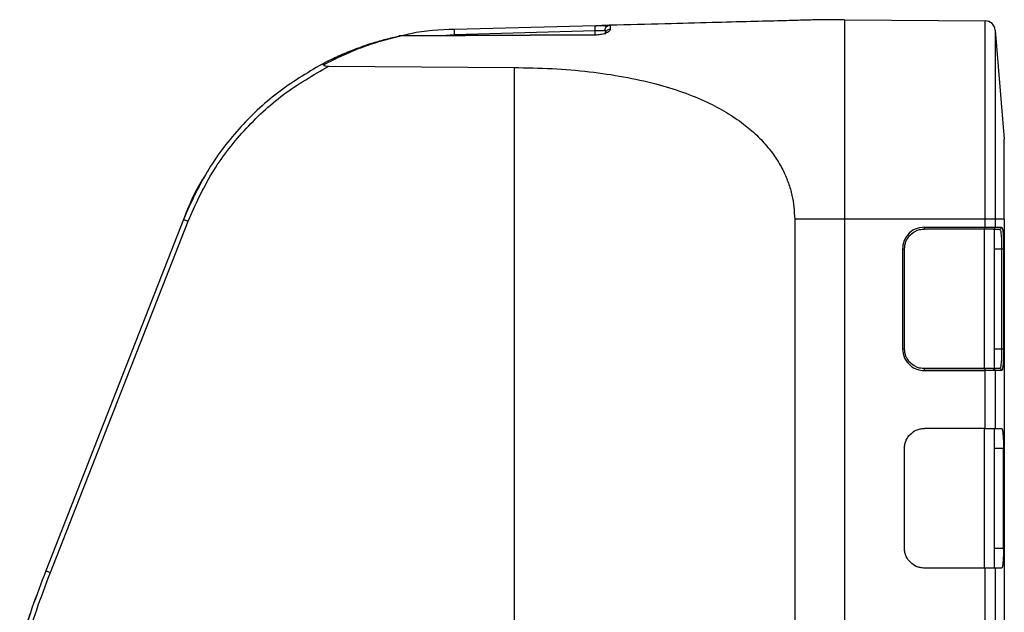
# Model space of a CAD drawing. Header units: millimetres. Extents: x -400 to 1650, y 544 to 1669.
# Tile 3 of 33: x -375 to -277, y 1128 to 1187. Entities that reach past the tile are written whole.
import ezdxf

# ---------------------------------------------------------------- set-up
doc = ezdxf.new("R2010")
doc.units = ezdxf.units.MM

# ---------------------------------------------------------------- blocks, each defined once
blk = doc.blocks.new('Drawing View9')
at = {"color": 7, "linetype": 'Continuous', "lineweight": 25}
for p, q in [((74.591, 193.425), (60.483, 193.056)), ((74.59, 193.388), (74.591, 193.425)), ((76.059, 193.463), (75.804, 193.427)), ((76.072, 193.464), (76.009, 193.462)), ((76.084, 193.464), (76.084, 193.052)), ((99.584, 194.027), (97.584, 194.027)), ((99.584, 194.027), (113.682, 193.904)), ((113.682, 174.027), (113.682, 193.904)), ((74.602, 192.521), (55.056, 192.405)), ((74.604, 192.483), (55.059, 192.364)), ((59.231, 192.43), (60.489, 192.555)), ((60.489, 192.556), (74.597, 192.925)), ((74.597, 192.521), (74.597, 192.925)), ((75.548, 192.963), (75.584, 192.964)), ((75.584, 192.964), (75.584, 192.577)), ((114.67, 192.987), (114.67, 174.027)), ((114.67, 192.987), (115.584, 182.027)), ((51.754, 191.509), (47.883, 189.907)), ((54.968, 192.332), (51.952, 191.575)), ((47.896, 189.363), (66.459, 189.226)), ((66.459, 189.226), (66.459, 126.835)), ((115.584, 174.027), (115.584, 182.027)), ((33.331, 173.997), (19.544, 138.761)), ((33.331, 173.997), (19.544, 138.761)), ((20.006, 138.578), (33.791, 173.812)), ((94.584, 174.027), (94.584, 127.544)), ((99.584, 174.027), (94.584, 174.027)), ((99.584, 174.027), (99.584, 18.027)), ((113.682, 174.027), (99.584, 174.027)), ((113.682, 173.227), (113.682, 174.027)), ((114.67, 174.027), (113.682, 174.027)), ((114.67, 174.027), (114.67, 173.227)), ((115.584, 174.027), (114.67, 174.027)), ((115.584, 174.027), (115.584, 18.027)), ((113.681, 173.027), (107.584, 173.027)), ((113.584, 173.027), (107.584, 173.027)), ((107.585, 173.227), (113.682, 173.227)), ((113.584, 159.027), (113.584, 173.027)), ((113.682, 173.227), (114.67, 173.227)), ((114.584, 173.042), (114.584, 159.012)), ((114.584, 173.027), (115.133, 173.027)), ((114.67, 173.227), (115.332, 173.227)), ((115.133, 173.027), (115.167, 172.953)), ((115.505, 171.774), (115.515, 171.027)), ((105.385, 171.027), (105.385, 161.027)), ((105.584, 171.027), (105.385, 171.027)), ((105.584, 161.027), (105.584, 171.027)), ((115.316, 171.027), (114.584, 171.027)), ((115.515, 171.027), (115.316, 171.027)), ((115.316, 171.027), (115.316, 161.027)), ((115.515, 171.027), (115.515, 161.027)), ((105.385, 161.027), (105.584, 161.027)), ((114.584, 161.027), (115.316, 161.027)), ((115.316, 161.027), (115.515, 161.027)), ((115.515, 161.027), (115.502, 160.181)), ((107.584, 159.027), (113.681, 159.027)), ((113.584, 159.027), (107.584, 159.027)), ((115.133, 159.027), (114.584, 159.027)), ((115.168, 159.103), (115.133, 159.027)), ((107.585, 158.827), (113.682, 158.827)), ((113.682, 153.027), (113.682, 158.827)), ((114.67, 158.827), (113.682, 158.827)), ((114.67, 158.827), (114.67, 153.027)), ((115.332, 158.827), (114.67, 158.827)), ((113.682, 153.027), (107.584, 153.027)), ((113.584, 139.027), (113.584, 153.027)), ((113.682, 153.027), (114.67, 153.027)), ((114.584, 153.027), (114.584, 139.027)), ((114.67, 153.027), (115.334, 153.027)), ((105.584, 141.027), (105.584, 151.027)), ((115.5, 151.027), (114.584, 151.027)), ((115.5, 141.027), (115.5, 151.027)), ((114.584, 141.027), (115.5, 141.027)), ((113.682, 139.027), (107.584, 139.027)), ((113.682, 133.227), (113.682, 139.027)), ((114.67, 139.027), (113.682, 139.027)), ((114.67, 139.027), (114.67, 133.227)), ((115.334, 139.027), (114.67, 139.027))]:
    blk.add_line(p, q, dxfattribs=at)
for centre, radius, start, end in [((113.674, 192.904), 1, 4.76364, 89.5), ((55.059, 191.905), 0.5, 90.38679, 102.51995), ((101.854, 173.177), 5.731, 358.5002, 0.49983), ((107.951, 173.177), 5.731, 358.50021, 0.49983), ((115.132, 173.227), 0.2, 270.09933, 0.09896), ((101.854, 158.877), 5.731, 359.50017, 1.4998), ((107.951, 158.877), 5.731, 359.50017, 1.49979), ((115.132, 158.827), 0.2, 359.90104, 89.9007)]:
    blk.add_arc(centre, radius, start, end, dxfattribs=at)
for points, knots in [([(75.98, 193.461), (75.937, 193.46), (75.828, 193.457), (75.491, 193.443), (75.048, 193.421), (74.732, 193.4), (74.577, 193.39)], [0, 0, 0, 0, 0.189567, 0.469456, 0.739643, 1, 1, 1, 1]), ([(75.982, 193.461), (75.938, 193.46), (75.829, 193.457), (75.491, 193.443), (75.049, 193.421), (74.733, 193.4), (74.577, 193.39)], [0, 0, 0, 0, 0.1907904, 0.4700646, 0.7398399, 1, 1, 1, 1]), ([(75.794, 193.422), (75.735, 193.421), (75.617, 193.418), (75.321, 193.41), (74.967, 193.4), (74.707, 193.393), (74.577, 193.39)], [0, 0, 0, 0, 0.250096, 0.500161, 0.750128, 1, 1, 1, 1]), ([(74.597, 192.925), (74.596, 192.991), (74.593, 193.123), (74.59, 193.282), (74.589, 193.375), (74.59, 193.388), (74.59, 193.388)], [0, 0, 0, 0, 0.32965, 0.659301, 0.988951, 1, 1, 1, 1]), ([(76.06, 193.463), (75.976, 193.458), (75.814, 193.449), (75.631, 193.356), (75.543, 193.311)], [0, 0, 0, 0, 0.513473, 1, 1, 1, 1]), ([(75.584, 192.964), (75.586, 193.003), (75.591, 193.076), (75.634, 193.196), (75.71, 193.307), (75.815, 193.391), (75.936, 193.45), (76.028, 193.459), (76.084, 193.464)], [0, 0, 0, 0, 0.1484583, 0.2795209, 0.4886992, 0.6514568, 0.7899051, 1, 1, 1, 1]), ([(97.584, 194.027), (97.58, 194.027), (97.573, 194.027), (97.495, 194.025), (97.183, 194.017), (96.596, 194.001), (95.857, 193.982), (95.108, 193.962), (94.228, 193.939), (92.581, 193.896), (89.927, 193.827), (86.039, 193.725), (81.336, 193.602), (77.924, 193.512), (76.084, 193.464)], [0, 0, 0, 0, 0.005992, 0.012355, 0.02731, 0.070693, 0.100389, 0.135708, 0.176771, 0.223654, 0.363742, 0.5397, 0.751746, 1, 1, 1, 1]), ([(47.218, 189.573), (47.59, 189.764), (48.438, 190.2), (49.723, 190.768), (51.067, 191.29), (52.329, 191.713), (53.625, 192.089), (54.497, 192.289), (54.95, 192.393)], [0, 0, 0, 0, 0.152973, 0.349543, 0.5139, 0.681267, 0.834352, 1, 1, 1, 1]), ([(55.059, 192.364), (55.04, 192.375), (55.003, 192.399), (54.968, 192.395), (54.95, 192.393)], [0, 0, 0, 0, 0.502721, 1, 1, 1, 1]), ([(55.056, 192.402), (55.056, 192.402), (55.057, 192.403), (55.058, 192.378), (55.059, 192.364)], [0, 0, 0, 0, 0.3960423, 1, 1, 1, 1]), ([(60.483, 193.056), (59.012, 192.998), (57.246, 192.929), (55.546, 192.481), (55.263, 192.406)], [0, 0, 0, 0, 0.833231, 1, 1, 1, 1]), ([(74.597, 192.925), (74.677, 192.928), (74.827, 192.934), (75.07, 192.944), (75.333, 192.954), (75.449, 192.959), (75.513, 192.961)], [0, 0, 0, 0, 0.204057, 0.382508, 0.661505, 1, 1, 1, 1]), ([(74.604, 192.483), (74.604, 192.497), (74.603, 192.52), (74.602, 192.518), (74.602, 192.518)], [0, 0, 0, 0, 0.621051, 1, 1, 1, 1]), ([(76.084, 193.052), (76.062, 192.986), (76.017, 192.85), (75.67, 192.654), (75.245, 192.539), (74.877, 192.489), (74.694, 192.485), (74.604, 192.483)], [0, 0, 0, 0, 0.2574604, 0.5232005, 0.7752018, 0.8893121, 1, 1, 1, 1]), ([(55.059, 192.364), (54.378, 192.198), (53.015, 191.866), (51.089, 191.205), (49.203, 190.429), (47.994, 189.798), (47.378, 189.477)], [0, 0, 0, 0, 0.249663, 0.499597, 0.745158, 1, 1, 1, 1]), ([(47.218, 189.573), (45.691, 188.66), (42.636, 186.836), (38.774, 183.122), (35.526, 178.861), (34.062, 175.618), (33.331, 173.997)], [0, 0, 0, 0, 0.25, 0.5, 0.75, 1, 1, 1, 1]), ([(47.378, 189.477), (47.35, 189.505), (47.303, 189.552), (47.251, 189.579), (47.23, 189.575), (47.218, 189.573)], [0, 0, 0, 0, 0.418162, 0.688804, 1, 1, 1, 1]), ([(47.378, 189.477), (47.387, 189.468), (47.408, 189.449), (47.471, 189.416), (47.631, 189.371), (47.786, 189.366), (47.896, 189.363)], [0, 0, 0, 0, 0.091539, 0.190398, 0.425297, 1, 1, 1, 1]), ([(66.459, 189.226), (67.733, 189.206), (70.268, 189.167), (73.94, 188.847), (77.418, 188.343), (80.535, 187.658), (83.335, 186.806), (85.695, 185.845), (87.73, 184.771), (89.385, 183.658), (90.774, 182.478), (91.878, 181.297), (92.773, 180.081), (93.458, 178.878), (93.972, 177.658), (94.453, 176.07), (94.532, 174.834), (94.584, 174.027)], [0, 0, 0, 0, 0.105707, 0.210416, 0.306913, 0.400595, 0.480777, 0.557458, 0.620739, 0.681034, 0.731462, 0.779709, 0.821303, 0.861486, 0.897722, 0.933187, 1, 1, 1, 1]), ([(35.517, 178.391), (35.419, 178.247), (34.493, 176.895), (33.879, 175.364), (33.33, 173.997)], [0, 0, 0, 0, 0.106575, 1, 1, 1, 1]), ([(107.585, 173.227), (107.261, 173.185), (106.615, 173.101), (105.896, 172.514), (105.463, 171.792), (105.411, 171.284), (105.385, 171.027)], [0, 0, 0, 0, 0.281253, 0.55881, 0.777142, 1, 1, 1, 1]), ([(105.584, 171.027), (105.611, 171.282), (105.653, 171.67), (105.903, 172.135), (106.211, 172.516), (106.624, 172.808), (107.117, 172.994), (107.421, 173.016), (107.584, 173.027)], [0, 0, 0, 0, 0.24248, 0.369367, 0.499649, 0.70963, 0.844871, 1, 1, 1, 1]), ([(114.474, 173.027), (114.454, 173.027), (114.413, 173.027), (114.22, 173.027), (113.972, 173.027), (113.777, 173.027), (113.681, 173.027)], [0, 0, 0, 0, 0.25044, 0.503712, 0.754302, 1, 1, 1, 1]), ([(114.474, 173.027), (114.5, 173.031), (114.552, 173.037), (114.608, 173.077), (114.641, 173.12), (114.664, 173.166), (114.668, 173.204), (114.67, 173.227)], [0, 0, 0, 0, 0.250261, 0.49868, 0.641234, 0.77246, 1, 1, 1, 1]), ([(114.474, 173.027), (114.506, 173.032), (114.57, 173.041), (114.579, 173.042), (114.584, 173.042)], [0, 0, 0, 0, 0.503299, 1, 1, 1, 1]), ([(115.167, 172.953), (115.179, 172.934), (115.215, 172.88), (115.256, 172.544), (115.287, 172.137), (115.31, 171.671), (115.314, 171.282), (115.316, 171.027)], [0, 0, 0, 0, 0.1453952, 0.4299334, 0.5787663, 0.7235774, 1, 1, 1, 1]), ([(115.332, 173.227), (115.359, 173.185), (115.412, 173.102), (115.474, 172.521), (115.495, 172.002), (115.505, 171.774)], [0, 0, 0, 0, 0.357819, 0.717923, 1, 1, 1, 1]), ([(105.385, 161.027), (105.427, 160.702), (105.511, 160.057), (106.099, 159.338), (106.821, 158.904), (107.329, 158.853), (107.585, 158.827)], [0, 0, 0, 0, 0.281253, 0.558809, 0.777143, 1, 1, 1, 1]), ([(107.584, 159.027), (107.421, 159.039), (107.117, 159.06), (106.624, 159.246), (106.211, 159.538), (105.903, 159.919), (105.653, 160.384), (105.611, 160.772), (105.584, 161.027)], [0, 0, 0, 0, 0.155142, 0.290381, 0.50031, 0.630633, 0.757541, 1, 1, 1, 1]), ([(115.316, 161.027), (115.314, 160.772), (115.31, 160.383), (115.287, 159.916), (115.256, 159.51), (115.215, 159.175), (115.18, 159.121), (115.168, 159.103)], [0, 0, 0, 0, 0.277507, 0.422882, 0.572291, 0.857563, 1, 1, 1, 1]), ([(115.502, 160.181), (115.497, 160.057), (115.486, 159.795), (115.462, 159.462), (115.434, 159.174), (115.391, 158.903), (115.356, 158.858), (115.332, 158.827)], [0, 0, 0, 0, 0.158789, 0.335175, 0.511671, 0.670682, 1, 1, 1, 1]), ([(114.474, 159.027), (114.45, 159.027), (114.404, 159.027), (114.224, 159.027), (114.034, 159.027), (113.899, 159.027), (113.801, 159.027), (113.732, 159.027), (113.681, 159.027)], [0, 0, 0, 0, 0.261949, 0.504268, 0.742863, 0.824191, 0.867138, 1, 1, 1, 1]), ([(114.474, 159.027), (114.5, 159.024), (114.551, 159.017), (114.608, 158.977), (114.641, 158.934), (114.664, 158.887), (114.668, 158.85), (114.67, 158.827)], [0, 0, 0, 0, 0.250685, 0.498619, 0.646382, 0.779346, 1, 1, 1, 1]), ([(114.584, 159.012), (114.579, 159.013), (114.57, 159.013), (114.506, 159.022), (114.474, 159.027)], [0, 0, 0, 0, 0.489998, 1, 1, 1, 1]), ([(105.584, 151.027), (105.591, 151.175), (105.605, 151.46), (105.768, 151.965), (106.145, 152.465), (106.646, 152.842), (107.15, 153.006), (107.436, 153.02), (107.584, 153.027)], [0, 0, 0, 0, 0.140976, 0.271852, 0.499995, 0.728141, 0.858915, 1, 1, 1, 1]), ([(115.334, 153.027), (115.355, 153), (115.399, 152.947), (115.454, 152.472), (115.493, 151.819), (115.498, 151.291), (115.5, 151.027)], [0, 0, 0, 0, 0.25014, 0.500225, 0.750141, 1, 1, 1, 1]), ([(107.584, 139.027), (107.436, 139.034), (107.15, 139.048), (106.646, 139.212), (106.145, 139.589), (105.768, 140.089), (105.605, 140.594), (105.591, 140.879), (105.584, 141.027)], [0, 0, 0, 0, 0.1409775, 0.2718545, 0.4999999, 0.7281434, 0.8589158, 1, 1, 1, 1]), ([(115.5, 141.027), (115.498, 140.763), (115.493, 140.235), (115.454, 139.582), (115.399, 139.108), (115.355, 139.054), (115.334, 139.027)], [0, 0, 0, 0, 0.249788, 0.499764, 0.749789, 1, 1, 1, 1]), ([(19.544, 138.761), (19.07, 137.512), (18.122, 135.014), (17.325, 132.464), (16.926, 131.189)], [0, 0, 0, 0, 0.5, 1, 1, 1, 1]), ([(19.544, 138.761), (19.071, 137.511), (18.362, 135.638), (17.693, 133.627), (17.386, 132.674), (17.185, 132.037), (17.024, 131.508), (16.926, 131.189)], [0, 0, 0, 0, 0.499985, 0.749987, 0.793096, 0.874992, 1, 1, 1, 1])]:
    blk.add_open_spline(points, degree=3, knots=knots, dxfattribs=at)
for points in [[(99.584, 194.027), (99.584, 193.953), (99.584, 193.804), (99.584, 192.615), (99.584, 190.766), (99.584, 188.26), (99.584, 185.21), (99.584, 181.73), (99.584, 177.954), (99.584, 175.336), (99.584, 174.027)], [(60.489, 192.556), (60.487, 192.621), (60.484, 192.752), (60.482, 192.917), (60.481, 193.033), (60.482, 193.048), (60.483, 193.056)], [(76.084, 193.052), (76.018, 193.045), (75.887, 193.031), (75.722, 192.921), (75.606, 192.764), (75.591, 192.639), (75.584, 192.577)], [(33.791, 173.812), (34.53, 175.444), (36.008, 178.709), (39.309, 182.98), (43.238, 186.68), (46.343, 188.469), (47.896, 189.363)], [(33.331, 173.997), (33.337, 173.994), (33.351, 173.988), (33.458, 173.946), (33.61, 173.886), (33.731, 173.838), (33.792, 173.814)], [(17.401, 131.044), (17.797, 132.313), (18.59, 134.851), (19.534, 137.336), (20.006, 138.578)], [(19.544, 138.761), (19.551, 138.758), (19.564, 138.752), (19.671, 138.71), (19.823, 138.65), (19.945, 138.602), (20.006, 138.578)]]:
    blk.add_open_spline(points, degree=3, dxfattribs=at)

msp = doc.modelspace()

# ---------------------------------------------------------------- block references
at = {"color": 7, "linetype": 'Continuous', "lineweight": 25}
msp.add_blockref('Drawing View9', (-392.37, 992.93), dxfattribs=at)

doc.saveas('drawing.dxf')
